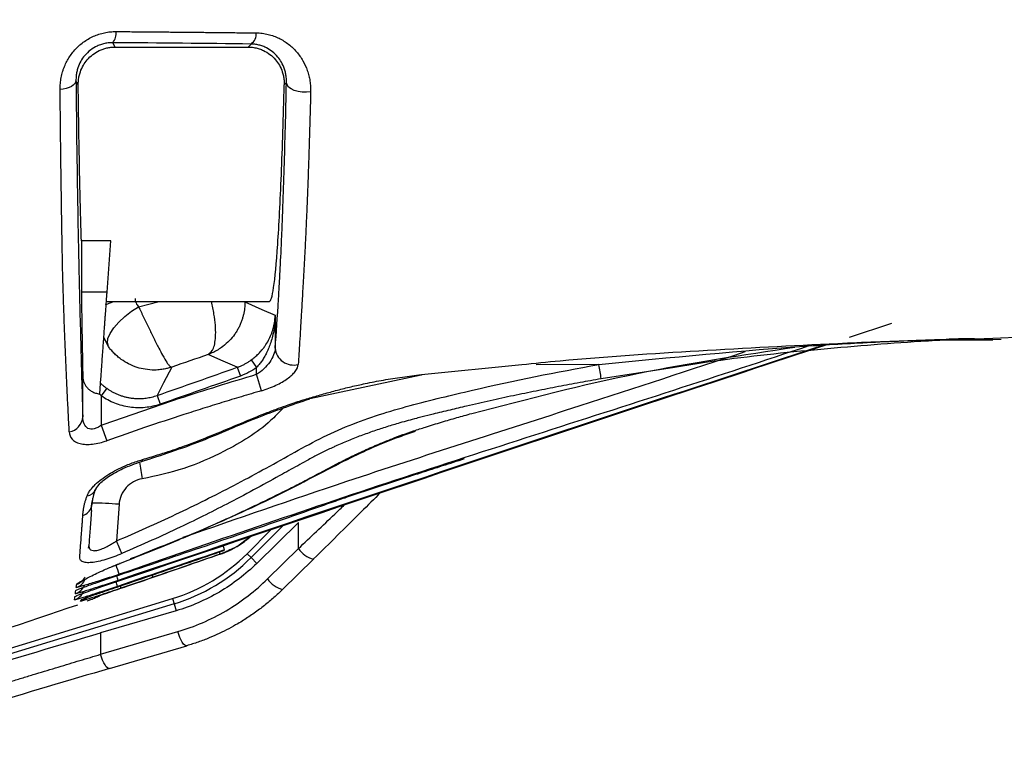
# Model space of a CAD drawing. Header units: millimetres. Extents: x 5 to 597, y 5 to 415.
# Tile 112 of 136: x 336 to 346, y 368 to 376. Entities that reach past the tile are written whole.
import ezdxf

# ---------------------------------------------------------------- set-up
doc = ezdxf.new("R2010")
doc.units = ezdxf.units.MM
doc.styles.add('SLDTEXTSTYLE0', font='ARIAL.TTF', dxfattribs={"width": 0.948})
doc.dimstyles.new('SLDDIMSTYLE1', dxfattribs={"dimtxt": 2.5, "dimasz": 2.5, "dimexe": 0, "dimexo": 0.0625, "dimtad": 1, "dimlfac": 5, "dimrnd": 1e-09, "dimzin": 12, "dimdsep": 46, "dimtxsty": 'SLDTEXTSTYLE0', "dimsah": 1, "dimcen": 0.09, "dimadec": 0, "dimazin": 3, "dimtfac": 1, "dimtofl": 0, "dimtmove": 0, "dimatfit": 3, "dimfxl": 1, "dimfrac": 2, "dimtolj": 1, "dimtzin": 12, "dimarcsym": 0})

# ---------------------------------------------------------------- blocks, each defined once
blk = doc.blocks.new('_D_2')
at = {"color": 7, "linetype": 'Continuous', "lineweight": 0}
for p, q in [((441.381, 375.75), (441.381, 354.501)), ((307.381, 375.54), (307.381, 354.501)), ((307.381, 355.501), (441.381, 355.501))]:
    blk.add_line(p, q, dxfattribs=at)
at = {"color": 7, "linetype": 'Continuous', "lineweight": 18}
for points in [[(307.381, 355.501), (309.881, 355.191), (309.881, 355.811)], [(441.381, 355.501), (438.881, 355.811), (438.881, 355.191)]]:
    blk.add_solid(points, dxfattribs=at)
at = {"color": 7, "linetype": 'Continuous', "lineweight": 18, "insert": (369.714, 358.723), "char_height": 2.5, "attachment_point": 1, "style": 'SLDTEXTSTYLE0'}
blk.add_mtext('670', dxfattribs=at)

msp = doc.modelspace()

# ---------------------------------------------------------------- linework, layer by layer
at = {"color": 7, "linetype": 'Continuous', "lineweight": 25}
for p, q in [((336.679, 375.3646), (336.7022, 375.3181)), ((336.7022, 375.3181), (338.1386, 375.3181)), ((338.1386, 375.3181), (338.1711, 375.3507)), ((336.3071, 374.9086), (336.2826, 374.9577)), ((338.5524, 374.9325), (338.5289, 374.9089)), ((336.341, 373.2295), (336.341, 372.6728)), ((336.6569, 373.2295), (336.341, 373.2295)), ((336.6179, 372.6728), (336.6569, 373.2295)), ((336.6179, 372.6728), (336.341, 372.6728)), ((336.6061, 372.5732), (338.3686, 372.5732)), ((338.4312, 372.4245), (338.4312, 372.0715)), ((344.624, 372.1882), (345.0798, 372.3383)), ((346.1707, 372.1781), (346.5032, 372.1911)), ((345.494, 372.1603), (346.1716, 372.1603)), ((346.261, 372.1639), (346.1716, 372.1603)), ((338.0221, 371.8638), (338.0556, 371.7697)), ((338.1728, 371.943), (338.2313, 371.862)), ((338.2313, 371.7883), (338.2313, 371.862)), ((336.3559, 371.3301), (336.3559, 371.7646)), ((338.2839, 371.6112), (338.2313, 371.7883)), ((338.8033, 371.5282), (340.0062, 371.7835)), ((336.6137, 371.6371), (336.5558, 371.5556)), ((336.5558, 371.5556), (336.5558, 371.2381)), ((337.1581, 371.5599), (337.191, 371.4655)), ((336.5558, 371.2381), (336.6159, 371.0722)), ((336.4532, 370.399), (336.4846, 370.5292)), ((336.7472, 370.3859), (336.7197, 369.9916)), ((336.4521, 370.3623), (336.4502, 370.3623)), ((338.6821, 370.1916), (338.2323, 369.749)), ((338.6821, 369.9092), (338.6821, 370.1916)), ((338.1274, 370.0148), (338.181, 370.0533)), ((338.1282, 369.8531), (338.1706, 369.8107)), ((338.3497, 369.5822), (338.6821, 369.9092)), ((336.6468, 369.7034), (336.7609, 369.7486)), ((338.1706, 369.8107), (338.2323, 369.749)), ((338.5113, 369.4681), (338.8437, 369.7952)), ((338.8446, 369.7962), (338.8437, 369.7952)), ((335.1334, 368.6998), (337.3227, 369.3692)), ((336.4462, 369.3601), (336.41, 369.3457)), ((336.5403, 369.4007), (336.4924, 369.38)), ((337.3227, 369.3692), (337.3403, 369.3118)), ((337.3403, 369.3118), (335.1509, 368.6425)), ((337.3629, 369.2378), (336.5489, 368.9986)), ((337.3403, 369.3118), (337.3629, 369.2378)), ((336.5489, 368.7684), (337.3821, 369.0132)), ((336.5489, 368.9986), (336.5489, 368.7684)), ((336.6435, 368.6149), (337.4767, 368.8597)), ((337.4783, 368.8603), (337.4767, 368.8597))]:
    msp.add_line(p, q, dxfattribs=at)
at = {"color": 8, "linetype": 'Continuous', "lineweight": 25}
for p, q in [((336.9579, 372.5158), (337.1783, 372.5732)), ((338.1034, 372.5732), (338.1052, 372.563)), ((338.1046, 372.5732), (338.1053, 372.5683)), ((336.6324, 372.0878), (336.5831, 372.1849)), ((345.9713, 372.1702), (345.8777, 372.1702)), ((345.9785, 372.1707), (346.1707, 372.1781)), ((340.0073, 371.786), (341.0901, 371.8938)), ((341.9218, 371.8931), (341.2452, 371.892)), ((342.7364, 371.8626), (341.9468, 371.7399)), ((338.1282, 369.8531), (338.3851, 370.11)), ((338.5126, 370.1527), (338.1706, 369.8107))]:
    msp.add_line(p, q, dxfattribs=at)
at = {"color": 7, "linetype": 'Continuous', "lineweight": 25, "flags": 128}
for points in [[(336.2826, 374.9577), (336.279, 374.9404), (336.2693, 374.9237), (336.2538, 374.908), (336.233, 374.8938), (336.2075, 374.8817), (336.1782, 374.8719), (336.1459, 374.8647), (336.1117, 374.8604)], [(338.8133, 374.8337), (338.768, 374.8298), (338.7219, 374.8314), (338.6774, 374.8384), (338.6368, 374.8504), (338.6025, 374.8667), (338.5761, 374.8866), (338.5591, 374.9089), (338.5524, 374.9325)], [(336.6324, 372.0878), (336.6215, 372.1259), (336.628, 372.174), (336.6517, 372.2298), (336.6913, 372.2902), (336.7448, 372.3522), (336.8094, 372.4125), (336.8816, 372.468), (336.9579, 372.5158)], [(338.1053, 372.5683), (338.2878, 372.4877), (338.4312, 372.4245)], [(338.0221, 371.8638), (337.846, 371.941), (337.7077, 372.0017)], [(337.3167, 371.866), (337.2279, 371.6945), (337.1581, 371.5599)], [(337.8361, 369.847), (337.8368, 369.8477), (337.8375, 369.8484)], [(337.8773, 369.8888), (337.8812, 369.8927), (337.8842, 369.8957)], [(336.2762, 369.4219), (336.2789, 369.4418), (336.2811, 369.4574)], [(336.2671, 369.3556), (336.2699, 369.3756), (336.272, 369.3913)]]:
    msp.add_lwpolyline(points, dxfattribs=at)
at = {"color": 8, "linetype": 'Continuous', "lineweight": 25, "flags": 128}
for points in [[(336.6018, 372.5363), (336.6391, 372.5547), (336.6897, 372.5732)], [(340.0073, 371.786), (340.0075, 371.7794), (340.0069, 371.7801), (340.0069, 371.7804)], [(338.8034, 371.528), (338.8051, 371.525), (338.8063, 371.5256), (338.8053, 371.5337)], [(336.9909, 370.848), (336.9927, 370.8489), (336.996, 370.8528), (336.9984, 370.8594), (336.9998, 370.8686)], [(336.4218, 369.9502), (336.4189, 369.9298), (336.4135, 369.9119)], [(336.7615, 369.7512), (336.7615, 369.7482), (336.7591, 369.7514), (336.7579, 369.7537)], [(337.4767, 368.8597), (337.468, 368.8597), (337.4561, 368.866), (337.4431, 368.8789), (337.4295, 368.8977), (337.4161, 368.9218), (337.4033, 368.9499), (337.3918, 368.9808), (337.3821, 369.0132)], [(336.6435, 368.6149), (336.6348, 368.6149), (336.6229, 368.6212), (336.6099, 368.634), (336.5963, 368.6529), (336.5829, 368.6769), (336.5701, 368.705), (336.5586, 368.736), (336.5489, 368.7684)]]:
    msp.add_lwpolyline(points, dxfattribs=at)
at = {"color": 7, "linetype": 'Continuous', "lineweight": 25}
for centre, radius, start, end in [((336.5478, 375.4706), 0.1687, 321.04207, 4.91062), ((338.0887, 375.4621), 0.1386, 306.48121, 3.57188), ((345.9672, 372.2873), 0.1172, 272.00106, 275.55951), ((338.6298, 372.0875), 0.1992, 184.60598, 284.49723), ((338.532, 371.2611), 3.4482, 7.98264, 10.56102), ((336.1768, 371.3423), 0.1795, 280.96646, 356.10917), ((336.3868, 370.5918), 0.1151, 278.09173, 336.77521), ((336.4704, 367.4704), 2.9287, 84.57499, 90.33551), ((336.3182, 370.3983), 0.1376, 286.2405, 343.16043), ((326.2405, 365.4944), 11.4034, 22.47921, 23.22733), ((336.7549, 371.2264), 1.9421, 287, 315), ((336.7549, 371.2264), 2.002, 287, 315)]:
    msp.add_arc(centre, radius, start, end, dxfattribs=at)
at = {"color": 8, "linetype": 'Continuous', "lineweight": 25}
for centre, radius, start, end in [((354.6928, 373.6586), 17.9483, 189.02793, 189.61489), ((337.4714, 369.7442), 0.3807, 15.88902, 19.26531), ((336.4937, 369.4683), 1.4547, 17.08736, 19.07292), ((338.898, 370.0437), 0.2544, 211.91258, 257.68313), ((334.0993, 368.8353), 2.7655, 16.71674, 18.88059), ((336.235, 369.6398), 0.16, 288.30462, 337.54346), ((336.2401, 369.6756), 0.1599, 288.60949, 333.7171), ((335.337, 369.0843), 1.4539, 16.64593, 18.69089), ((335.5654, 369.2217), 1.2229, 16.33798, 18.71857), ((336.7384, 369.494), 0.3889, 15.60112, 19.04664), ((338.5656, 369.7166), 0.2544, 211.91258, 257.68313), ((336.2163, 369.5073), 0.16, 288.53073, 337.58383), ((336.2257, 369.5736), 0.16, 288.41586, 337.57555), ((336.7193, 369.4908), 0.0472, 347.06805, 17.25529), ((336.2802, 369.4927), 0.1599, 288.61354, 323.00206)]:
    msp.add_arc(centre, radius, start, end, dxfattribs=at)
at = {"color": 7, "linetype": 'Continuous', "lineweight": 25}
for points, knots in [([(336.1117, 374.8604), (336.1117, 374.8713), (336.1118, 374.8929), (336.114, 374.9252), (336.1177, 374.9573), (336.123, 374.989), (336.1299, 375.0204), (336.1384, 375.0515), (336.1512, 375.0904), (336.1701, 375.1366), (336.2068, 375.2067), (336.2663, 375.2889), (336.3587, 375.3735), (336.4503, 375.4271), (336.5292, 375.4575), (336.5905, 375.4736), (336.6532, 375.4836), (336.695, 375.4846), (336.7159, 375.4851)], [0, 0, 0, 0, 0.0369234, 0.0733118, 0.1092436, 0.1447995, 0.1800622, 0.2151157, 0.2500449, 0.3128379, 0.3745681, 0.4992811, 0.6237009, 0.7489071, 0.8111255, 0.8740312, 0.9368832, 1, 1, 1, 1]), ([(336.7159, 375.4851), (336.7718, 375.4846), (336.8839, 375.4838), (337.0517, 375.4824), (337.2196, 375.4809), (337.3875, 375.4794), (337.5555, 375.4778), (337.7235, 375.4761), (337.8915, 375.4744), (338.0595, 375.4726), (338.1711, 375.4714), (338.2271, 375.4708)], [0, 0, 0, 0, 0.109635, 0.2196283, 0.3299845, 0.4407079, 0.5518034, 0.6632754, 0.7751289, 0.8873688, 1, 1, 1, 1]), ([(338.2271, 375.4708), (338.2379, 375.4705), (338.2595, 375.4699), (338.2917, 375.4667), (338.3236, 375.4618), (338.3653, 375.453), (338.4159, 375.4378), (338.473, 375.4135), (338.5267, 375.3837), (338.5927, 375.3375), (338.6647, 375.2686), (338.7323, 375.1724), (338.7726, 375.0837), (338.7948, 375.0093), (338.8064, 374.9518), (338.8132, 374.8932), (338.8132, 374.8535), (338.8133, 374.8337)], [0, 0, 0, 0, 0.0308495, 0.0618667, 0.0931576, 0.1248264, 0.1869067, 0.2500648, 0.3120291, 0.3749081, 0.4999472, 0.6247726, 0.7495374, 0.811934, 0.8743968, 0.9373369, 1, 1, 1, 1]), ([(336.679, 375.3646), (336.6707, 375.3645), (336.6542, 375.3644), (336.6293, 375.3622), (336.6048, 375.3586), (336.5807, 375.3534), (336.5572, 375.3468), (336.5342, 375.3388), (336.493, 375.3214), (336.4358, 375.2869), (336.3759, 375.2293), (336.3308, 375.1632), (336.3049, 375.1033), (336.2907, 375.0499), (336.2834, 375.0043), (336.2829, 374.9736), (336.2826, 374.9577)], [0, 0, 0, 0, 0.0374564, 0.0742278, 0.1103979, 0.1460546, 0.1812896, 0.216198, 0.2508775, 0.3734277, 0.5012247, 0.6199702, 0.7502682, 0.827352, 0.9105468, 1, 1, 1, 1]), ([(336.3071, 374.9086), (336.3072, 374.9175), (336.3073, 374.9349), (336.3094, 374.9604), (336.3128, 374.9846), (336.3175, 375.0076), (336.3231, 375.0291), (336.3352, 375.0674), (336.3588, 375.1196), (336.404, 375.1838), (336.4616, 375.2389), (336.5216, 375.2758), (336.5739, 375.2973), (336.6158, 375.3093), (336.6588, 375.3167), (336.6877, 375.3177), (336.7022, 375.3181)], [0, 0, 0, 0, 0.0469691, 0.0917594, 0.1343747, 0.1748189, 0.2130971, 0.249215, 0.3799944, 0.4990595, 0.6282513, 0.7493688, 0.8132253, 0.8760854, 0.9382425, 1, 1, 1, 1]), ([(338.1386, 375.3181), (338.1468, 375.318), (338.1633, 375.3177), (338.1879, 375.3153), (338.2122, 375.3114), (338.2363, 375.306), (338.26, 375.299), (338.2833, 375.2905), (338.3234, 375.2729), (338.3778, 375.2393), (338.435, 375.1843), (338.4796, 375.1201), (338.5058, 375.0607), (338.5206, 375.0066), (338.5284, 374.9593), (338.5287, 374.9262), (338.5289, 374.9089)], [0, 0, 0, 0, 0.0353114, 0.07066734, 0.10612541, 0.14174271, 0.17757559, 0.21367937, 0.25010816, 0.37111206, 0.49990609, 0.61916342, 0.74996606, 0.82497608, 0.90830703, 1, 1, 1, 1]), ([(338.5524, 374.9325), (338.5526, 374.9417), (338.5528, 374.9625), (338.5502, 374.9966), (338.5437, 375.0371), (338.5289, 375.0914), (338.5023, 375.1513), (338.4588, 375.2146), (338.4057, 375.2674), (338.3489, 375.3047), (338.2985, 375.3272), (338.2563, 375.3403), (338.2141, 375.3486), (338.1852, 375.35), (338.1711, 375.3507)], [0, 0, 0, 0, 0.0453136, 0.1021599, 0.1705388, 0.2504492, 0.38623, 0.5002404, 0.6335094, 0.7500633, 0.8182364, 0.8824831, 0.9429947, 1, 1, 1, 1]), ([(336.2826, 374.9577), (336.2866, 374.5473), (336.2914, 374.1706), (336.2995, 373.6522), (336.3023, 373.4872), (336.3068, 373.2519), (336.3084, 373.1754), (336.3115, 373.0265), (336.3132, 372.9544), (336.3214, 372.6041), (336.3281, 372.3354), (336.3418, 371.8203), (336.3488, 371.5737), (336.3559, 371.3301)], [0, 0, 0, 0, 0.25, 0.25, 0.375, 0.375, 0.4375, 0.4375, 0.5, 0.5, 0.75, 0.75, 1, 1, 1, 1]), ([(336.2109, 371.1661), (336.2071, 371.236), (336.1996, 371.3755), (336.1889, 371.5878), (336.1787, 371.8038), (336.1691, 372.0256), (336.16, 372.2545), (336.1515, 372.4919), (336.145, 372.6821), (336.1409, 372.8328), (336.1382, 372.9533), (336.1351, 373.1127), (336.1315, 373.3151), (336.1275, 373.5651), (336.124, 373.8047), (336.1211, 374.0151), (336.119, 374.1775), (336.1171, 374.3432), (336.1152, 374.5123), (336.1134, 374.6844), (336.1122, 374.8017), (336.1117, 374.8604)], [0, 0, 0, 0, 0.0711606, 0.141907, 0.2125986, 0.2835049, 0.3548668, 0.4269638, 0.5000967, 0.5246166, 0.5585075, 0.6016731, 0.6540331, 0.7155451, 0.7862227, 0.821983, 0.8576691, 0.8932973, 0.9288843, 0.9644465, 1, 1, 1, 1]), ([(336.341, 373.2295), (336.3344, 373.429), (336.3281, 373.6745), (336.3166, 374.2416), (336.3115, 374.563), (336.3071, 374.9086)], [0, 0, 0, 0, 0.5, 0.5, 1, 1, 1, 1]), ([(338.3686, 372.5732), (338.3836, 372.5732), (338.399, 372.6225), (338.4294, 372.8283), (338.4444, 372.9849), (338.4726, 373.3966), (338.4859, 373.6515), (338.5096, 374.2343), (338.52, 374.562), (338.5289, 374.9089)], [0, 0, 0, 0, 0.25, 0.25, 0.5, 0.5, 0.75, 0.75, 1, 1, 1, 1]), ([(338.4312, 372.0715), (338.4433, 372.2315), (338.4552, 372.4062), (338.4695, 372.6448), (338.4724, 372.6935), (338.478, 372.7929), (338.4808, 372.8433), (338.4892, 372.9988), (338.4946, 373.1096), (338.5025, 373.2869), (338.5051, 373.348), (338.5102, 373.4731), (338.5127, 373.5371), (338.5199, 373.7332), (338.5245, 373.8697), (338.5377, 374.2958), (338.5455, 374.6024), (338.5524, 374.9325)], [0, 0, 0, 0, 0.25, 0.25, 0.3125, 0.3125, 0.375, 0.375, 0.5, 0.5, 0.5625, 0.5625, 0.625, 0.625, 0.75, 0.75, 1, 1, 1, 1]), ([(338.8133, 374.8337), (338.8124, 374.801), (338.8108, 374.7353), (338.8082, 374.6378), (338.8055, 374.5406), (338.8028, 374.4438), (338.7999, 374.3475), (338.7969, 374.2518), (338.7939, 374.1566), (338.7907, 374.0622), (338.7875, 373.9685), (338.7841, 373.8756), (338.7807, 373.7835), (338.7772, 373.6924), (338.7735, 373.6023), (338.7698, 373.5133), (338.766, 373.4254), (338.7621, 373.3387), (338.7581, 373.2533), (338.754, 373.1692), (338.7481, 373.0535), (338.7403, 372.9087), (338.7311, 372.758), (338.7221, 372.5999), (338.7133, 372.4435), (338.7036, 372.2796), (338.695, 372.138), (338.687, 372.0104), (338.682, 371.9324), (338.6796, 371.8946)], [0, 0, 0, 0, 0.0244334, 0.0490676, 0.0739021, 0.0989364, 0.1241703, 0.1496035, 0.1752359, 0.2010677, 0.2270989, 0.2533294, 0.279759, 0.3063875, 0.3332151, 0.3602433, 0.3874732, 0.4149064, 0.4425443, 0.4703883, 0.4984407, 0.5603332, 0.6239914, 0.6684398, 0.7492045, 0.8175025, 0.8819747, 0.9427668, 1, 1, 1, 1]), ([(336.341, 372.6728), (336.341, 372.6708), (336.341, 372.6662), (336.341, 372.6589), (336.3411, 372.6502), (336.3412, 372.6402), (336.3413, 372.6289), (336.3415, 372.6162), (336.3416, 372.6022), (336.3418, 372.5869), (336.3421, 372.5701), (336.3423, 372.5521), (336.3426, 372.5327), (336.3429, 372.5119), (336.3433, 372.4898), (336.3437, 372.4663), (336.3441, 372.4415), (336.3445, 372.4153), (336.3449, 372.3878), (336.3454, 372.3589), (336.3459, 372.3286), (336.3464, 372.297), (336.347, 372.2641), (336.3476, 372.2298), (336.3482, 372.1942), (336.3489, 372.1572), (336.3495, 372.1189), (336.3502, 372.0792), (336.3509, 372.0382), (336.3517, 371.9958), (336.3525, 371.9521), (336.3533, 371.9071), (336.3541, 371.8608), (336.355, 371.8131), (336.3556, 371.7809), (336.3559, 371.7646)], [0, 0, 0, 0, 0.004818, 0.0109532, 0.018534, 0.0276295, 0.0382804, 0.0505128, 0.0643446, 0.0797885, 0.0968543, 0.1155492, 0.1358791, 0.1578484, 0.181461, 0.2067195, 0.2336264, 0.2621835, 0.2923918, 0.3242524, 0.3577657, 0.3929319, 0.4297506, 0.4682214, 0.5083434, 0.5501156, 0.5935365, 0.6386043, 0.6853173, 0.7336731, 0.7836694, 0.8353033, 0.8885719, 0.9434719, 1, 1, 1, 1]), ([(336.5395, 371.5775), (336.5413, 371.6026), (336.5448, 371.652), (336.55, 371.7248), (336.5551, 371.795), (336.5599, 371.8626), (336.5646, 371.9275), (336.569, 371.9897), (336.5733, 372.0493), (336.5774, 372.1062), (336.5813, 372.1604), (336.5849, 372.2119), (336.5884, 372.2608), (336.5917, 372.3069), (336.5949, 372.3504), (336.5978, 372.3911), (336.6005, 372.4292), (336.6031, 372.4646), (336.6054, 372.4973), (336.6075, 372.5274), (336.6095, 372.5547), (336.6113, 372.5794), (336.6129, 372.6014), (336.6142, 372.6207), (336.6154, 372.6374), (336.6164, 372.6514), (336.6172, 372.6628), (336.6177, 372.6698), (336.6179, 372.6728)], [0, 0, 0, 0, 0.0719582, 0.1412543, 0.2078805, 0.2718299, 0.3330963, 0.3916744, 0.4475596, 0.5007482, 0.5512373, 0.599025, 0.6441101, 0.6864926, 0.7261732, 0.7631538, 0.7974374, 0.8290283, 0.8579321, 0.8841562, 0.9077101, 0.9286063, 0.9468612, 0.9624973, 0.9755478, 0.9860658, 0.9941476, 1, 1, 1, 1]), ([(336.9197, 372.606), (336.9198, 372.6019), (336.9202, 372.5936), (336.9222, 372.5813), (336.9255, 372.5692), (336.9314, 372.5537), (336.9413, 372.5352), (336.9523, 372.5223), (336.9579, 372.5158)], [0, 0, 0, 0, 0.1244366, 0.2489588, 0.3746024, 0.5023763, 0.7484096, 1, 1, 1, 1]), ([(336.9579, 372.5158), (336.9622, 372.5072), (336.9709, 372.4898), (336.9844, 372.4627), (336.9981, 372.4347), (337.0119, 372.4061), (337.0259, 372.3772), (337.0399, 372.348), (337.0538, 372.3189), (337.081, 372.2621), (337.1228, 372.1755), (337.1729, 372.074), (337.2213, 371.9835), (337.2568, 371.9236), (337.2806, 371.8915), (337.2956, 371.8755), (337.3073, 371.8665), (337.3137, 371.8661), (337.3167, 371.866)], [0, 0, 0, 0, 0.0310677, 0.0623987, 0.0938985, 0.1254687, 0.1570085, 0.1884165, 0.2195925, 0.2504392, 0.3710046, 0.4997823, 0.6083339, 0.7492357, 0.8269826, 0.8744398, 0.9417949, 1, 1, 1, 1]), ([(338.1052, 372.563), (338.1049, 372.5528), (338.1043, 372.5319), (338.1014, 372.4998), (338.0966, 372.4666), (338.0896, 372.4323), (338.0803, 372.3971), (338.0685, 372.3613), (338.0539, 372.325), (338.0365, 372.2887), (338.016, 372.2526), (337.9851, 372.2058), (337.9374, 372.1479), (337.8767, 372.0936), (337.8161, 372.0524), (337.763, 372.0234), (337.726, 372.0089), (337.7077, 372.0017)], [0, 0, 0, 0, 0.0418812, 0.0855511, 0.1310566, 0.1784265, 0.2276709, 0.2787796, 0.3317207, 0.3864402, 0.4428611, 0.5008834, 0.6157428, 0.7498025, 0.8350292, 0.9185415, 1, 1, 1, 1]), ([(338.1728, 371.943), (338.1793, 371.9478), (338.1927, 371.9577), (338.2123, 371.9738), (338.2318, 371.991), (338.2511, 372.0096), (338.27, 372.0295), (338.2902, 372.0526), (338.3113, 372.0794), (338.3391, 372.1194), (338.3801, 372.1912), (338.4109, 372.2754), (338.4253, 372.3511), (338.4299, 372.3938), (338.4308, 372.4152), (338.4312, 372.4245)], [0, 0, 0, 0, 0.037952, 0.0772777, 0.1181225, 0.1606092, 0.20484, 0.2508973, 0.3116345, 0.3756865, 0.5007752, 0.7496345, 0.8744055, 0.9456602, 1, 1, 1, 1]), ([(338.4312, 372.4245), (338.4308, 372.4091), (338.43, 372.3803), (338.4267, 372.3404), (338.4228, 372.3068), (338.416, 372.2604), (338.4043, 372.2028), (338.3851, 372.135), (338.3635, 372.0756), (338.3397, 372.0226), (338.3142, 371.9748), (338.2873, 371.9323), (338.2601, 371.8948), (338.2406, 371.8725), (338.2313, 371.862)], [0, 0, 0, 0, 0.0785758, 0.1464725, 0.2036898, 0.2502279, 0.38386, 0.4996736, 0.6014725, 0.6957249, 0.7825405, 0.8620596, 0.9344653, 1, 1, 1, 1]), ([(337.3167, 371.866), (337.3071, 371.8628), (337.2843, 371.8555), (337.2442, 371.8457), (337.1921, 371.837), (337.1193, 371.8323), (337.0342, 371.8386), (336.9392, 371.8612), (336.8516, 371.8971), (336.7808, 371.9405), (336.7292, 371.9812), (336.6923, 372.0159), (336.66, 372.0513), (336.6414, 372.0759), (336.6324, 372.0878)], [0, 0, 0, 0, 0.0407673, 0.095417, 0.1650219, 0.2507826, 0.3848459, 0.5001748, 0.6311064, 0.7495265, 0.8172706, 0.8815899, 0.9424721, 1, 1, 1, 1]), ([(336.7342, 369.5571), (338.6928, 370.2174), (341.2365, 371.0751), (343.7868, 371.913), (344.3734, 372.1057)], [0, 0, 0, 0, 0.7700086, 1, 1, 1, 1]), ([(340.5502, 371.3656), (341.1481, 371.5218), (342.2972, 371.8221), (343.4725, 371.9968), (344.0362, 372.0805)], [0, 0, 0, 0, 0.5203857, 1, 1, 1, 1]), ([(341.0901, 371.8938), (341.2276, 371.9079), (341.8637, 371.973), (343.0015, 372.0452), (344.2716, 372.1139), (345.1309, 372.149), (345.4877, 372.1601), (345.5753, 372.1629)], [0, 0, 0, 0, 0.0920383, 0.4257446, 0.7596835, 0.9410043, 1, 1, 1, 1]), ([(341.9218, 371.8931), (342.6902, 371.9698), (343.6989, 372.0706), (344.8439, 372.1343), (345.2188, 372.1501), (345.3528, 372.1558)], [0, 0, 0, 0, 0.6725238, 0.8828766, 1, 1, 1, 1]), ([(345.7195, 372.1603), (345.6112, 372.1543), (345.1196, 372.1274), (344.2423, 372.0539), (343.3552, 371.9615), (342.855, 371.8816), (342.7364, 371.8626)], [0, 0, 0, 0, 0.1090903, 0.4948752, 0.8801652, 1, 1, 1, 1]), ([(338.4312, 372.0715), (338.4303, 372.0477), (338.4246, 372.0227), (338.4041, 371.9708), (338.3899, 371.945), (338.3538, 371.8939), (338.3327, 371.8697), (338.2845, 371.8244), (338.2588, 371.8046), (338.2313, 371.7883)], [0, 0, 0, 0, 0.25, 0.25, 0.5, 0.5, 0.75, 0.75, 1, 1, 1, 1]), ([(336.7197, 369.9916), (336.9347, 370.0834), (337.148, 370.1787), (337.5704, 370.3779), (337.7796, 370.4819), (338.1936, 370.6989), (338.3987, 370.8124), (338.7063, 370.9832), (338.8086, 371.0408), (339.0162, 371.1471), (339.1222, 371.1934), (339.4437, 371.3216), (339.6632, 371.3912), (339.9972, 371.4812), (340.1093, 371.5091), (340.3335, 371.5642), (340.4459, 371.591), (341.0091, 371.7209), (341.4637, 371.8125), (341.9218, 371.8931)], [0, 0, 0, 0, 0.125, 0.125, 0.25, 0.25, 0.375, 0.375, 0.4375, 0.4375, 0.5, 0.5, 0.625, 0.625, 0.6875, 0.6875, 0.75, 0.75, 1, 1, 1, 1]), ([(338.0221, 371.8638), (338.0334, 371.8681), (338.0556, 371.8764), (338.0876, 371.8912), (338.1178, 371.9073), (338.1462, 371.9244), (338.164, 371.9369), (338.1728, 371.943)], [0, 0, 0, 0, 0.2112358, 0.4175052, 0.6181275, 0.8124794, 1, 1, 1, 1]), ([(338.2839, 371.6112), (338.3385, 371.6273), (338.3896, 371.6469), (338.4853, 371.6919), (338.5271, 371.716), (338.5986, 371.7672), (338.6267, 371.7931), (338.6669, 371.8454), (338.6781, 371.8705), (338.6796, 371.8946)], [0, 0, 0, 0, 0.25, 0.25, 0.5, 0.5, 0.75, 0.75, 1, 1, 1, 1]), ([(336.3559, 371.7646), (336.3561, 371.7594), (336.3565, 371.7493), (336.3587, 371.7341), (336.3621, 371.7192), (336.3685, 371.6994), (336.3797, 371.6752), (336.399, 371.6475), (336.4239, 371.6226), (336.4503, 371.6047), (336.474, 371.5931), (336.4937, 371.586), (336.5144, 371.5805), (336.5289, 371.5787), (336.5361, 371.5778)], [0, 0, 0, 0, 0.0629371, 0.1252799, 0.1872068, 0.248902, 0.3759919, 0.4987181, 0.6271146, 0.7487759, 0.8120351, 0.874401, 0.9380475, 1, 1, 1, 1]), ([(336.5558, 371.2381), (336.8323, 371.3381), (337.1101, 371.4342), (337.6688, 371.6175), (337.9495, 371.7048), (338.2313, 371.7883)], [0, 0, 0, 0, 0.5, 0.5, 1, 1, 1, 1]), ([(338.8053, 371.5337), (338.8546, 371.5478), (338.9286, 371.5691), (339.0273, 371.5971), (339.1259, 371.6243), (339.2502, 371.6553), (339.4163, 371.6922), (339.6005, 371.7273), (339.8028, 371.76), (339.9389, 371.7773), (340.0073, 371.786)], [0, 0, 0, 0, 0.1251765, 0.1877641, 0.2503536, 0.3747188, 0.5003614, 0.6653676, 0.8320339, 1, 1, 1, 1]), ([(336.5473, 371.6913), (336.5527, 371.6863), (336.5634, 371.6765), (336.58, 371.6625), (336.5967, 371.6494), (336.6081, 371.6412), (336.6137, 371.6371)], [0, 0, 0, 0, 0.2610303, 0.5143478, 0.7604708, 1, 1, 1, 1]), ([(341.9468, 371.7399), (341.8707, 371.7264), (341.7166, 371.699), (341.4828, 371.655), (341.2435, 371.6079), (340.9986, 371.5574), (340.7481, 371.5032), (340.5201, 371.4515), (340.3146, 371.4029), (340.1558, 371.3642), (340.0351, 371.3339), (339.9454, 371.3109), (339.8648, 371.2893), (339.7584, 371.2593), (339.635, 371.2222), (339.4949, 371.1764), (339.3554, 371.1263), (339.2166, 371.0721), (339.1255, 371.0319), (339.0798, 371.0117)], [0, 0, 0, 0, 0.0782249, 0.1584564, 0.2407262, 0.3250693, 0.4115241, 0.5001325, 0.5616601, 0.6251573, 0.6655847, 0.6876252, 0.7188812, 0.7500406, 0.7995097, 0.8492369, 0.8992175, 0.9494619, 1, 1, 1, 1]), ([(336.5558, 371.5556), (336.5525, 371.5592), (336.5458, 371.5665), (336.5393, 371.574), (336.5361, 371.5778)], [0, 0, 0, 0, 0.4935823, 1, 1, 1, 1]), ([(337.191, 371.4655), (337.1381, 371.4471), (337.0839, 371.4352), (336.9729, 371.4244), (336.917, 371.4257), (336.8076, 371.4413), (336.7529, 371.4558), (336.6501, 371.4968), (336.6015, 371.5232), (336.5558, 371.5556)], [0, 0, 0, 0, 0.25, 0.25, 0.5, 0.5, 0.75, 0.75, 1, 1, 1, 1]), ([(336.6137, 371.6371), (336.6233, 371.6305), (336.6427, 371.6172), (336.6733, 371.5995), (336.705, 371.5833), (336.7378, 371.5691), (336.7716, 371.5567), (336.806, 371.5464), (336.8409, 371.5382), (336.8814, 371.5312), (336.9285, 371.5266), (336.9831, 371.526), (337.0406, 371.5309), (337.0997, 371.5415), (337.1385, 371.5537), (337.1581, 371.5599)], [0, 0, 0, 0, 0.061395, 0.1233287, 0.1856895, 0.2483614, 0.3112252, 0.3741597, 0.437043, 0.4997542, 0.589448, 0.6853942, 0.7865827, 0.8918665, 1, 1, 1, 1]), ([(338.2839, 371.6112), (338.2116, 371.5899), (338.0685, 371.5476), (337.8565, 371.4832), (337.6495, 371.4188), (337.3718, 371.3301), (337.0272, 371.2164), (336.7515, 371.1197), (336.6159, 371.0722)], [0, 0, 0, 0, 0.1289757, 0.2553386, 0.3790325, 0.4999976, 0.7541146, 1, 1, 1, 1]), ([(336.9909, 370.848), (337.2077, 370.9182), (337.6309, 371.0552), (338.2184, 371.3243), (338.6147, 371.4593), (338.8057, 371.5243)], [0, 0, 0, 0, 0.3526141, 0.6880386, 1, 1, 1, 1]), ([(336.9998, 370.8686), (337.0273, 370.8768), (337.0812, 370.8928), (337.1609, 370.9175), (337.2377, 370.942), (337.3117, 370.9664), (337.3829, 370.9908), (337.4666, 371.0205), (337.5643, 371.0569), (337.7141, 371.1153), (337.9006, 371.1923), (338.0854, 371.2702), (338.2339, 371.3311), (338.3485, 371.3767), (338.4614, 371.4196), (338.5644, 371.4566), (338.6529, 371.4866), (338.7304, 371.5115), (338.7809, 371.5264), (338.8053, 371.5337)], [0, 0, 0, 0, 0.0453633, 0.0891146, 0.1312728, 0.1718615, 0.2109097, 0.2484524, 0.309927, 0.3723079, 0.4972724, 0.6228474, 0.685656, 0.7484347, 0.8156995, 0.8739048, 0.9185095, 0.9605071, 1, 1, 1, 1]), ([(336.5558, 371.2381), (336.5429, 371.2287), (336.53, 371.2207), (336.5041, 371.2078), (336.4911, 371.2028), (336.4538, 371.1938), (336.4307, 371.1957), (336.3934, 371.215), (336.3792, 371.2322), (336.3608, 371.2757), (336.3563, 371.3019), (336.3559, 371.3301)], [0, 0, 0, 0, 0.125, 0.125, 0.25, 0.25, 0.5, 0.5, 0.75, 0.75, 1, 1, 1, 1]), ([(336.7615, 369.7512), (336.8373, 369.7808), (336.9863, 369.8389), (337.2048, 369.9271), (337.4146, 370.0141), (337.6157, 370.1001), (337.8082, 370.1849), (337.9921, 370.2683), (338.1675, 370.3502), (338.3345, 370.4302), (338.493, 370.5083), (338.644, 370.5844), (338.7929, 370.6615), (338.9451, 370.7418), (339.0748, 370.8112), (339.1802, 370.8657), (339.2579, 370.9042), (339.3357, 370.9412), (339.4135, 370.9769), (339.4913, 371.0111), (339.5844, 371.0506), (339.6901, 371.0931), (339.8084, 371.1375), (339.9285, 371.1792), (340.0675, 371.224), (340.2233, 371.2719), (340.3888, 371.3208), (340.4972, 371.3509), (340.5502, 371.3656)], [0, 0, 0, 0, 0.0591347, 0.116206, 0.1712275, 0.2242133, 0.2751687, 0.3240934, 0.3709856, 0.4158424, 0.4586581, 0.4994249, 0.5387759, 0.5805043, 0.6245833, 0.6457338, 0.6667549, 0.6876409, 0.7083874, 0.7289898, 0.7494445, 0.7819041, 0.8118464, 0.8413158, 0.8744079, 0.9180779, 0.9599346, 1, 1, 1, 1]), ([(336.2109, 371.1661), (336.2124, 371.138), (336.2221, 371.1119), (336.2605, 371.0684), (336.2895, 371.0511), (336.3461, 371.0364), (336.3669, 371.0334), (336.4125, 371.0313), (336.4366, 371.0322), (336.4865, 371.0379), (336.5126, 371.0427), (336.5644, 371.0552), (336.5902, 371.063), (336.6159, 371.0722)], [0, 0, 0, 0, 0.25, 0.25, 0.5, 0.5, 0.625, 0.625, 0.75, 0.75, 0.875, 0.875, 1, 1, 1, 1]), ([(336.8719, 369.8002), (337.1525, 369.9115), (337.7126, 370.1337), (338.4928, 370.4924), (339.16, 370.8548), (339.6348, 371.072), (339.8868, 371.1549), (339.9452, 371.1741)], [0, 0, 0, 0, 0.2687618, 0.5364407, 0.7638007, 0.9452942, 1, 1, 1, 1]), ([(339.0798, 371.0117), (339.0684, 371.0066), (339.037, 370.9928), (338.9776, 370.9645), (338.8927, 370.9219), (338.7964, 370.8704), (338.6972, 370.8155), (338.6032, 370.7634), (338.4494, 370.678), (338.23, 370.5572), (337.9553, 370.4109), (337.6785, 370.2701), (337.3986, 370.134), (337.0963, 369.9936), (336.886, 369.9018), (336.7775, 369.8544)], [0, 0, 0, 0, 0.01453559, 0.04000049, 0.0767416, 0.12512857, 0.16704645, 0.20873088, 0.25011992, 0.37172701, 0.50010052, 0.61226321, 0.73299565, 0.86224737, 1, 1, 1, 1]), ([(336.403, 370.4778), (336.4053, 370.4833), (336.4099, 370.4944), (336.419, 370.5113), (336.4297, 370.5284), (336.4422, 370.5457), (336.4563, 370.5632), (336.4722, 370.5808), (336.5029, 370.6121), (336.5551, 370.6566), (336.6336, 370.7099), (336.7203, 370.7586), (336.8013, 370.7967), (336.8743, 370.8265), (336.9372, 370.8494), (336.9789, 370.8622), (336.9998, 370.8686)], [0, 0, 0, 0, 0.0350169, 0.0700374, 0.1052143, 0.1406976, 0.176633, 0.21316, 0.2504111, 0.3726422, 0.5002414, 0.623036, 0.7498236, 0.8340963, 0.917262, 1, 1, 1, 1]), ([(336.4865, 370.5335), (336.499, 370.5555), (336.527, 370.6048), (336.6366, 370.6921), (336.7955, 370.7807), (336.9226, 370.8245), (336.9909, 370.848)], [0, 0, 0, 0, 0.1825418, 0.4095333, 0.6827275, 1, 1, 1, 1]), ([(336.7432, 369.6221), (336.9023, 369.6754), (337.2169, 369.7808), (337.6827, 369.9384), (338.2217, 370.1226), (338.6633, 370.2753), (338.9843, 370.3877), (339.1003, 370.4283), (339.2165, 370.4684), (339.36, 370.5172), (339.535, 370.5755), (339.7102, 370.6331), (339.8545, 370.68), (339.9797, 370.7203), (340.0967, 370.7579), (340.265, 370.812), (340.394, 370.8534), (340.4727, 370.8788)], [0, 0, 0, 0, 0.1279556, 0.2529004, 0.3747825, 0.5621783, 0.6090287, 0.6340865, 0.6558781, 0.702707, 0.7495739, 0.7965092, 0.8432745, 0.86523, 0.8967619, 0.9369804, 1, 1, 1, 1]), ([(336.9966, 370.6608), (336.9634, 370.6552), (336.9321, 370.6443), (336.873, 370.612), (336.8469, 370.5915), (336.7792, 370.5168), (336.7519, 370.453), (336.7472, 370.3859)], [0, 0, 0, 0, 0.25, 0.25, 0.5, 0.5, 1, 1, 1, 1]), ([(336.4925, 370.5464), (336.4891, 370.5376), (336.4818, 370.5187), (336.4723, 370.4887), (336.4638, 370.4549), (336.4569, 370.4176), (336.4545, 370.3921), (336.4532, 370.3787)], [0, 0, 0, 0, 0.1518564, 0.3280588, 0.5283656, 0.752469, 1, 1, 1, 1]), ([(339.5684, 370.5127), (339.4985, 370.443), (339.2552, 370.2005), (339.0155, 369.9644), (338.8446, 369.7962)], [0, 0, 0, 0, 0.2873275, 1, 1, 1, 1]), ([(336.3567, 370.2662), (336.3576, 370.2789), (336.3595, 370.3036), (336.3647, 370.3403), (336.3716, 370.3755), (336.3802, 370.4101), (336.3904, 370.444), (336.3988, 370.4667), (336.403, 370.4778)], [0, 0, 0, 0, 0.1841712, 0.3582597, 0.5250567, 0.6874242, 0.8456438, 1, 1, 1, 1]), ([(336.4489, 370.3194), (336.4437, 370.2484), (336.4388, 370.1813), (336.4297, 370.0575), (336.4256, 370.0008), (336.4218, 369.9502)], [0, 0, 0, 0, 0.5, 0.5, 1, 1, 1, 1]), ([(336.4489, 370.3194), (336.4489, 370.3202), (336.449, 370.3219), (336.4488, 370.3264), (336.4487, 370.3332), (336.4489, 370.3415), (336.4493, 370.3495), (336.4496, 370.3545), (336.4498, 370.3571), (336.4499, 370.3585)], [0, 0, 0, 0, 0.1641902, 0.3298888, 0.4979586, 0.748442, 0.8740826, 0.937005, 1, 1, 1, 1]), ([(336.3233, 369.8244), (336.3243, 369.8362), (336.3262, 369.859), (336.3291, 369.8944), (336.3318, 369.9287), (336.3344, 369.9621), (336.3369, 369.9943), (336.3392, 370.0251), (336.3414, 370.0544), (336.3435, 370.0823), (336.3455, 370.1087), (336.3473, 370.1335), (336.349, 370.1568), (336.3506, 370.1786), (336.3521, 370.1989), (336.3534, 370.2177), (336.3546, 370.2352), (336.3557, 370.2511), (336.3563, 370.2613), (336.3567, 370.2662)], [0, 0, 0, 0, 0.0976845, 0.1894679, 0.2754426, 0.3557448, 0.4306436, 0.5004334, 0.5653875, 0.62576, 0.6817992, 0.7337556, 0.7818592, 0.8263189, 0.867324, 0.9050457, 0.93964, 0.971249, 1, 1, 1, 1]), ([(336.4218, 369.9498), (336.4216, 369.9437), (336.4211, 369.9319), (336.4237, 369.9221), (336.425, 369.9173)], [0, 0, 0, 0, 0.5123539, 1, 1, 1, 1]), ([(337.8361, 369.847), (337.845, 369.8501), (337.8769, 369.8614), (337.9272, 369.8826), (337.9792, 369.9088), (338.0311, 369.9382), (338.0827, 369.9719), (338.137, 370.0128), (338.1685, 370.0407), (338.183, 370.0536)], [0, 0, 0, 0, 0.0696768, 0.2501677, 0.4030421, 0.5001401, 0.6911416, 0.8577798, 1, 1, 1, 1]), ([(336.7775, 369.8544), (336.7483, 369.8419), (336.7192, 369.8302), (336.6611, 369.8089), (336.6319, 369.799), (336.5754, 369.7821), (336.5484, 369.775), (336.497, 369.7639), (336.4724, 369.7599), (336.4286, 369.7557), (336.4093, 369.7555), (336.3756, 369.7592), (336.3618, 369.763), (336.3405, 369.7746), (336.3329, 369.7824), (336.3239, 369.801), (336.3223, 369.812), (336.3233, 369.8244)], [0, 0, 0, 0, 0.125, 0.125, 0.25, 0.25, 0.375, 0.375, 0.5, 0.5, 0.625, 0.625, 0.75, 0.75, 0.875, 0.875, 1, 1, 1, 1]), ([(337.8361, 369.8469), (337.7074, 369.8021), (337.4914, 369.727), (337.159, 369.6123), (336.8548, 369.5078), (336.6378, 369.4338), (336.5372, 369.3995)], [0, 0, 0, 0, 0.2976136, 0.499312, 0.7677218, 1, 1, 1, 1]), ([(337.835, 369.8465), (337.8351, 369.8465), (337.8355, 369.8466), (337.8361, 369.8468), (337.8367, 369.8471), (337.8377, 369.8474), (337.8508, 369.852), (337.864, 369.8581), (337.8992, 369.8756), (337.9265, 369.8893), (337.9446, 369.8994), (337.9489, 369.9018)], [0, 0, 0, 0, 0.0051829, 0.0095796, 0.0137024, 0.0181654, 0.0297019, 0.3538975, 0.6108497, 0.9080614, 1, 1, 1, 1]), ([(336.2911, 369.5241), (336.2914, 369.5247), (336.292, 369.5258), (336.2947, 369.5284), (336.2989, 369.5317), (336.3047, 369.5356), (336.312, 369.5402), (336.3208, 369.5456), (336.3393, 369.5563), (336.3746, 369.5757), (336.4349, 369.6066), (336.5067, 369.6416), (336.5778, 369.6744), (336.6438, 369.7033), (336.702, 369.7278), (336.7416, 369.7434), (336.7615, 369.7512)], [0, 0, 0, 0, 0.03591983, 0.0715702, 0.10708145, 0.14258515, 0.17821264, 0.21409364, 0.2503549, 0.37349471, 0.50008613, 0.62342648, 0.75001101, 0.83315045, 0.91613236, 1, 1, 1, 1]), ([(338.2323, 369.749), (338.1125, 369.6311), (337.9763, 369.5262), (337.6821, 369.3532), (337.5242, 369.2852), (337.3629, 369.2378)], [0, 0, 0, 0, 0.5, 0.5, 1, 1, 1, 1]), ([(336.272, 369.3913), (336.2721, 369.3921), (336.2754, 369.394), (336.288, 369.3996), (336.2976, 369.4035), (336.3343, 369.4178), (336.3703, 369.4311), (336.4354, 369.4543), (336.4592, 369.4628), (336.5095, 369.4803), (336.5357, 369.4894), (336.5903, 369.5082), (336.6188, 369.518), (336.676, 369.5374), (336.7049, 369.5472), (336.7342, 369.5571)], [0, 0, 0, 0, 0.125, 0.125, 0.25, 0.25, 0.5, 0.5, 0.625, 0.625, 0.75, 0.75, 0.875, 0.875, 1, 1, 1, 1]), ([(336.7389, 369.5657), (336.68, 369.5459), (336.6223, 369.5268), (336.5395, 369.4998), (336.5132, 369.4913), (336.4631, 369.4754), (336.4393, 369.4678), (336.3954, 369.4542), (336.3757, 369.4481), (336.3409, 369.4377), (336.3256, 369.4333), (336.3011, 369.4265), (336.2918, 369.4241), (336.2793, 369.4214), (336.2761, 369.4211), (336.2762, 369.4219)], [0, 0, 0, 0, 0.25, 0.25, 0.375, 0.375, 0.5, 0.5, 0.625, 0.625, 0.75, 0.75, 0.875, 0.875, 1, 1, 1, 1]), ([(336.2811, 369.4574), (336.2812, 369.4582), (336.2845, 369.46), (336.2971, 369.4657), (336.3066, 369.4696), (336.3433, 369.4838), (336.3793, 369.4969), (336.4444, 369.52), (336.4682, 369.5284), (336.5184, 369.5459), (336.5446, 369.5549), (336.5992, 369.5736), (336.6277, 369.5833), (336.6849, 369.6026), (336.7139, 369.6124), (336.7432, 369.6221)], [0, 0, 0, 0, 0.125, 0.125, 0.25, 0.25, 0.5, 0.5, 0.625, 0.625, 0.75, 0.75, 0.875, 0.875, 1, 1, 1, 1]), ([(336.7479, 369.6308), (336.6889, 369.6111), (336.6313, 369.5921), (336.5484, 369.5653), (336.5221, 369.5569), (336.4721, 369.541), (336.4482, 369.5335), (336.4044, 369.52), (336.3847, 369.514), (336.3499, 369.5036), (336.3346, 369.4992), (336.3102, 369.4925), (336.3009, 369.4901), (336.2883, 369.4874), (336.2852, 369.4871), (336.2853, 369.4879)], [0, 0, 0, 0, 0.25, 0.25, 0.375, 0.375, 0.5, 0.5, 0.625, 0.625, 0.75, 0.75, 0.875, 0.875, 1, 1, 1, 1]), ([(337.3821, 369.0132), (337.5616, 369.066), (337.7373, 369.1417), (338.0647, 369.3342), (338.2163, 369.451), (338.3497, 369.5822)], [0, 0, 0, 0, 0.5, 0.5, 1, 1, 1, 1]), ([(336.7299, 369.5007), (336.671, 369.4808), (336.6134, 369.4616), (336.5305, 369.4344), (336.5042, 369.4258), (336.4542, 369.4097), (336.4303, 369.4021), (336.3864, 369.3883), (336.3667, 369.3822), (336.3318, 369.3717), (336.3165, 369.3672), (336.2921, 369.3603), (336.2828, 369.3579), (336.2702, 369.3552), (336.267, 369.3549), (336.2671, 369.3556)], [0, 0, 0, 0, 0.25, 0.25, 0.375, 0.375, 0.5, 0.5, 0.625, 0.625, 0.75, 0.75, 0.875, 0.875, 1, 1, 1, 1]), ([(336.2853, 369.4879), (336.2859, 369.4925), (336.2867, 369.4984), (336.2877, 369.5057), (336.2883, 369.5099), (336.2889, 369.5139), (336.2896, 369.5175), (336.2902, 369.52), (336.2909, 369.5229), (336.2911, 369.5241)], [0, 0, 0, 0, 0.4001175, 0.521773, 0.6401672, 0.7683588, 0.870428, 0.9471886, 1, 1, 1, 1]), ([(336.7653, 369.4803), (336.7158, 369.4636), (336.6669, 369.4471), (336.5707, 369.4151), (336.5237, 369.3995), (336.4385, 369.372), (336.3999, 369.3598), (336.3593, 369.3476), (336.3486, 369.3446), (336.3344, 369.341), (336.3309, 369.3404), (336.3313, 369.3412)], [0, 0, 0, 0, 0.25, 0.25, 0.5, 0.5, 0.75, 0.75, 0.875, 0.875, 1, 1, 1, 1]), ([(336.3385, 369.3558), (336.3388, 369.3565), (336.3428, 369.3585), (336.3576, 369.3646), (336.3684, 369.3688), (336.4085, 369.3838), (336.446, 369.3972), (336.5285, 369.4262), (336.5736, 369.4419), (336.6664, 369.4738), (336.7137, 369.49), (336.7613, 369.5062)], [0, 0, 0, 0, 0.125, 0.125, 0.25, 0.25, 0.5, 0.5, 0.75, 0.75, 1, 1, 1, 1]), ([(338.5122, 369.4691), (338.4967, 369.4541), (338.4656, 369.4239), (338.4172, 369.38), (338.3671, 369.3367), (338.3151, 369.2943), (338.2614, 369.2528), (338.2058, 369.2124), (338.1485, 369.173), (338.0894, 369.1348), (338.0174, 369.0912), (337.9306, 369.043), (337.8272, 368.9915), (337.717, 368.9432), (337.6004, 368.8983), (337.5195, 368.8731), (337.4783, 368.8603)], [0, 0, 0, 0, 0.05277348, 0.10629159, 0.16055509, 0.2155647, 0.27132104, 0.32782468, 0.38507613, 0.44307584, 0.50182418, 0.59342584, 0.68904713, 0.7886855, 0.89233773, 1, 1, 1, 1]), ([(336.4048, 369.3438), (336.4179, 369.349), (336.4557, 369.3639), (336.4913, 369.3796), (336.5218, 369.3928), (336.5372, 369.3995)], [0, 0, 0, 0, 0.2094381, 0.6029253, 1, 1, 1, 1]), ([(336.5372, 369.3995), (336.5364, 369.3992), (336.5352, 369.3988), (336.5367, 369.3993), (336.5384, 369.3999), (336.5396, 369.4004), (336.5403, 369.4007)], [0, 0, 0, 0, 0.17984139, 0.29812726, 0.53198886, 1, 1, 1, 1]), ([(335.2122, 368.3637), (335.2561, 368.3771), (335.3435, 368.4038), (335.4733, 368.4434), (335.601, 368.4823), (335.7267, 368.5205), (335.8504, 368.558), (335.972, 368.5948), (336.0915, 368.6309), (336.2089, 368.6663), (336.3241, 368.7009), (336.4374, 368.735), (336.5119, 368.7573), (336.5489, 368.7684)], [0, 0, 0, 0, 0.0972644, 0.1932573, 0.2879786, 0.3814287, 0.4736078, 0.5645159, 0.6541533, 0.7425202, 0.8296168, 0.9154433, 1, 1, 1, 1])]:
    msp.add_open_spline(points, degree=3, knots=knots, dxfattribs=at)
for points in [[(338.1711, 375.3507), (337.681, 375.3563), (337.1836, 375.3609), (336.679, 375.3646)], [(338.1053, 372.5683), (338.1053, 372.5665), (338.1052, 372.5647), (338.1052, 372.563)], [(346.1716, 372.1603), (346.1067, 372.1603), (346.0398, 372.1636), (345.9713, 372.1702)], [(337.7077, 372.0017), (337.5772, 371.9561), (337.4469, 371.9109), (337.3167, 371.866)], [(337.1581, 371.5599), (337.4467, 371.6605), (337.7347, 371.7617), (338.0221, 371.8638)], [(338.2313, 371.862), (338.1771, 371.8228), (338.1186, 371.792), (338.0556, 371.7697)], [(338.0556, 371.7697), (337.7677, 371.6673), (337.4795, 371.566), (337.191, 371.4655)], [(336.5395, 371.5775), (336.5383, 371.5775), (336.5372, 371.5777), (336.5361, 371.5778)], [(336.4502, 370.3623), (336.4514, 370.3759), (336.453, 370.3896), (336.4551, 370.4035)], [(336.4521, 370.3623), (336.4531, 370.3758), (336.4541, 370.3896), (336.4551, 370.4035)], [(336.4499, 370.3585), (336.45, 370.3597), (336.4501, 370.361), (336.4502, 370.3623)], [(337.8842, 369.8957), (337.4999, 369.7627), (337.1151, 369.6311), (336.7299, 369.5007)], [(337.8375, 369.8484), (337.5962, 369.7645), (337.3546, 369.6813), (337.1129, 369.5985)], [(337.1259, 369.6305), (337.3765, 369.716), (337.627, 369.8021), (337.8773, 369.8888)], [(336.7613, 369.5062), (336.8827, 369.5476), (337.0041, 369.589), (337.1259, 369.6305)], [(337.1129, 369.5985), (336.9969, 369.5588), (336.881, 369.5194), (336.7653, 369.4803)], [(336.3313, 369.3412), (336.3336, 369.346), (336.336, 369.3509), (336.3385, 369.3558)], [(334.6256, 368.7422), (335.1851, 368.9274), (335.7441, 369.1141), (336.3023, 369.3031)], [(335.1676, 368.588), (335.6355, 368.7286), (336.0992, 368.8664), (336.5489, 368.9986)], [(336.6451, 368.6155), (336.2014, 368.4851), (335.7442, 368.3493), (335.2829, 368.2108)]]:
    msp.add_open_spline(points, degree=3, dxfattribs=at)
at = {"color": 8, "linetype": 'Continuous', "lineweight": 25}
for points, knots in [([(337.7077, 372.0017), (337.7294, 372.0195), (337.7624, 372.0464), (337.7835, 372.1323), (337.7908, 372.215), (337.7875, 372.3184), (337.7715, 372.4394), (337.7553, 372.5292), (337.7433, 372.5728), (337.7431, 372.5732)], [0, 0, 0, 0, 0.2566076, 0.3889574, 0.5269719, 0.6729109, 0.8294406, 0.9982861, 1, 1, 1, 1]), ([(344.3567, 372.1048), (343.7764, 371.9145), (341.2331, 371.0803), (338.6967, 370.2255), (336.7389, 369.5657)], [0, 0, 0, 0, 0.2281526, 1, 1, 1, 1]), ([(344.1866, 372.0939), (343.7002, 371.9335), (342.2164, 371.4443), (339.7249, 370.6592), (337.7401, 369.9735), (336.7479, 369.6308)], [0, 0, 0, 0, 0.1960858, 0.5981366, 1, 1, 1, 1]), ([(345.5753, 372.1629), (345.6062, 372.1639), (345.7302, 372.1679), (345.8662, 372.1716), (345.9664, 372.1715), (345.9761, 372.1708), (345.9785, 372.1707)], [0, 0, 0, 0, 0.2213941, 0.8875626, 0.9715861, 1, 1, 1, 1]), ([(345.9713, 372.1702), (345.9658, 372.1703), (345.9542, 372.1707), (345.9264, 372.1707), (345.875, 372.1703), (345.7962, 372.1693), (345.732, 372.168), (345.6983, 372.1674)], [0, 0, 0, 0, 0.0712389, 0.1489922, 0.3095989, 0.6378871, 1, 1, 1, 1]), ([(337.4372, 370.0303), (338.0254, 370.2338), (339.4472, 370.7258), (341.4767, 371.3671), (342.9071, 371.8379), (343.4997, 372.0329)], [0, 0, 0, 0, 0.2924277, 0.7068864, 1, 1, 1, 1]), ([(338.5134, 371.4194), (338.4704, 371.3749), (338.2883, 371.1859), (337.9227, 370.9681), (337.454, 370.7588), (337.1482, 370.6933), (336.9966, 370.6608)], [0, 0, 0, 0, 0.1077016, 0.4567824, 0.7305331, 1, 1, 1, 1]), ([(338.6821, 369.9092), (338.8123, 370.0324), (338.978, 370.189), (339.1461, 370.3491), (339.182, 370.3834)], [0, 0, 0, 0, 0.7860352, 1, 1, 1, 1]), ([(336.425, 369.9173), (336.4261, 369.9145), (336.4283, 369.9089), (336.4333, 369.9019), (336.4438, 369.8919), (336.4661, 369.884), (336.5071, 369.8874), (336.5569, 369.9025), (336.604, 369.9234), (336.6463, 369.9459), (336.6826, 369.9672), (336.707, 369.9833), (336.7197, 369.9916)], [0, 0, 0, 0, 0.0470889, 0.092913, 0.1376518, 0.2803755, 0.4248268, 0.5616183, 0.7121702, 0.8016167, 0.8974584, 1, 1, 1, 1]), ([(338.1611, 370.0417), (338.1224, 370.0079), (338.0266, 369.9241), (337.9081, 369.8767), (337.8375, 369.8484)], [0, 0, 0, 0, 0.4043583, 1, 1, 1, 1])]:
    msp.add_open_spline(points, degree=3, knots=knots, dxfattribs=at)

# ---------------------------------------------------------------- dimensions: what is measured, and where the dimension line sits
at = {"color": 7, "linetype": 'Continuous', "lineweight": 18}
dim = msp.add_linear_dim(base=(441.381, 355.5005), p1=(307.381, 376.5403), p2=(441.381, 376.7503), dimstyle='SLDDIMSTYLE1', dxfattribs=at)
dim.commit()
dim.dimension.update_dxf_attribs({"geometry": '_D_2', "text_midpoint": (372.5782, 355.5005), "dimtype": 160})

doc.saveas('drawing.dxf')
